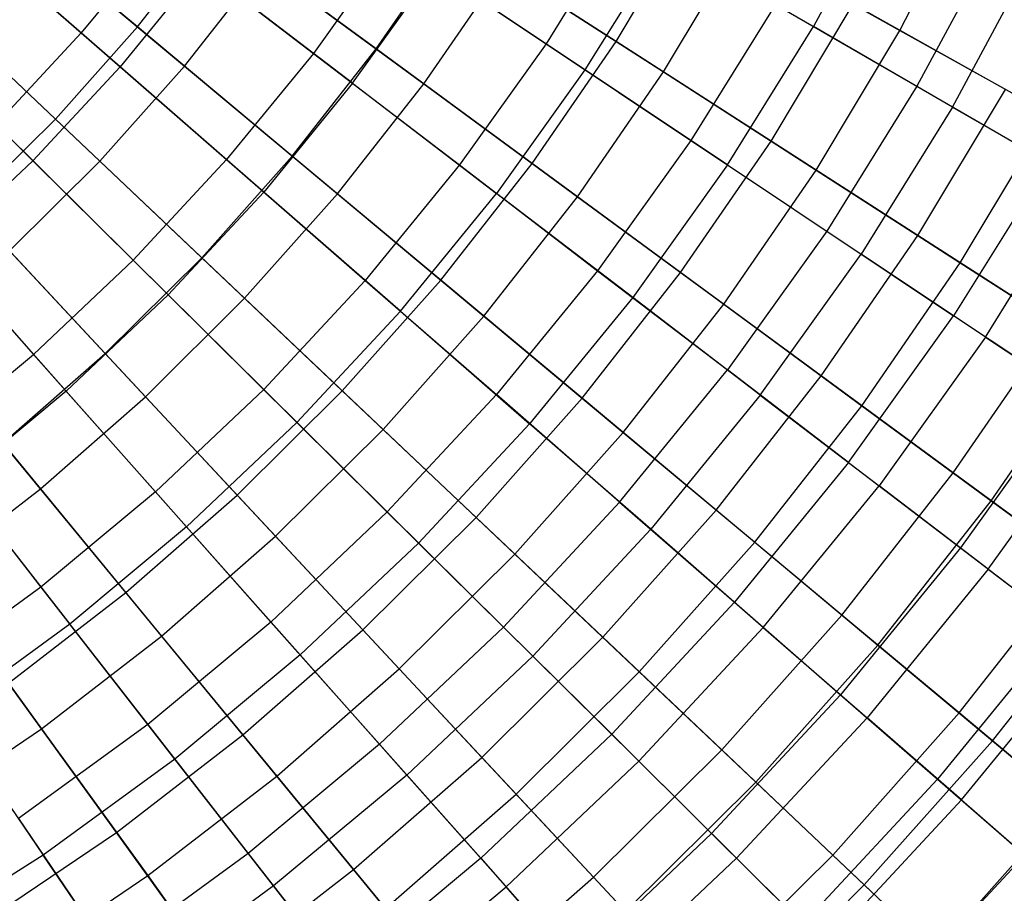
# Model space of a CAD drawing. Extents: x -8.3 to 8.8, y -6 to 6.
# Tile 129 of 177: x 2.4 to 3.9, y -3.3 to -2. Entities that reach past the tile are written whole.
import ezdxf

# ---------------------------------------------------------------- set-up
doc = ezdxf.new("R2010")
doc.units = 0
doc.header["$LTSCALE"] = 2.54
doc.layers.get('0').update_dxf_attribs({"linetype": 'CONTINUOUS'})

# ---------------------------------------------------------------- blocks, each defined once
blk = doc.blocks.new('DROPS_COLOR_A_STL')
at = {"color": 0}
for p, q in [((12.1233, -1.7517, 3.673), (12.0038, -1.9744, 3.673)), ((12.1233, -1.7517, 3.673), (12.0038, -1.9744, 3.673)), ((10.633, -1.7793, 12.8805), (10.8682, -1.9843, 12.6838)), ((10.633, -1.7793, 12.8805), (10.8682, -1.9843, 12.6838)), ((11.711, -1.805, 12.2341), (11.589, -2.0012, 12.2341)), ((11.711, -1.805, 12.2341), (11.589, -2.0012, 12.2341)), ((10.9285, -2.0369, 2.958), (10.6959, -1.8341, 2.7562)), ((10.9285, -2.0369, 2.958), (10.6959, -1.8341, 2.7562)), ((10.9906, -1.8344, 12.6838), (10.8682, -1.9843, 12.6838)), ((10.9906, -1.8344, 12.6838), (10.8682, -1.9843, 12.6838)), ((10.9906, -1.8344, 12.6838), (11.2282, -2.016, 12.4681)), ((10.9906, -1.8344, 12.6838), (11.2282, -2.016, 12.4681)), ((11.352, -1.8429, 12.4681), (11.2282, -2.016, 12.4681)), ((11.352, -1.8429, 12.4681), (11.2282, -2.016, 12.4681)), ((11.352, -1.8429, 12.4681), (11.589, -2.0012, 12.2341)), ((11.352, -1.8429, 12.4681), (11.589, -2.0012, 12.2341)), ((11.7739, -1.8414, 3.4172), (11.6493, -2.0415, 3.4172)), ((11.7739, -1.8414, 3.4172), (11.6493, -2.0415, 3.4172)), ((11.7739, -1.8414, 3.4172), (12.0038, -1.9744, 3.673)), ((11.7739, -1.8414, 3.4172), (12.0038, -1.9744, 3.673)), ((12.2892, -1.834, 11.7151), (12.1641, -2.0671, 11.7151)), ((12.2892, -1.834, 11.7151), (12.1641, -2.0671, 11.7151)), ((12.2194, -2.0992, 3.9448), (12.3465, -1.8624, 3.9448)), ((12.2194, -2.0992, 3.9448), (12.3465, -1.8624, 3.9448)), ((11.0542, -1.883, 2.958), (10.9285, -2.0369, 2.958)), ((11.0542, -1.883, 2.958), (10.9285, -2.0369, 2.958)), ((11.289, -2.0624, 3.1786), (11.0542, -1.883, 2.958)), ((11.289, -2.0624, 3.1786), (11.0542, -1.883, 2.958)), ((11.289, -2.0624, 3.1786), (11.4156, -1.8854, 3.1786)), ((11.289, -2.0624, 3.1786), (11.4156, -1.8854, 3.1786)), ((11.6493, -2.0415, 3.4172), (11.4156, -1.8854, 3.1786)), ((11.6493, -2.0415, 3.4172), (11.4156, -1.8854, 3.1786)), ((11.9446, -1.9401, 11.9828), (11.8134, -2.151, 11.9828)), ((11.9446, -1.9401, 11.9828), (11.8134, -2.151, 11.9828)), ((11.9446, -1.9401, 11.9828), (12.1641, -2.0671, 11.7151)), ((11.9446, -1.9401, 11.9828), (12.1641, -2.0671, 11.7151)), ((10.574, -1.9651, 2.7562), (10.7932, -2.1824, 2.958)), ((10.574, -1.9651, 2.7562), (10.7932, -2.1824, 2.958)), ((10.8682, -1.9843, 12.6838), (10.7364, -2.1261, 12.6838)), ((10.8682, -1.9843, 12.6838), (10.7364, -2.1261, 12.6838)), ((10.8682, -1.9843, 12.6838), (11.0936, -2.1808, 12.4681)), ((10.8682, -1.9843, 12.6838), (11.0936, -2.1808, 12.4681)), ((11.8703, -2.189, 3.673), (12.0038, -1.9744, 3.673)), ((11.8703, -2.189, 3.673), (12.0038, -1.9744, 3.673)), ((12.2194, -2.0992, 3.9448), (12.0038, -1.9744, 3.673)), ((12.2194, -2.0992, 3.9448), (12.0038, -1.9744, 3.673)), ((11.589, -2.0012, 12.2341), (11.4546, -2.1891, 12.2341)), ((11.589, -2.0012, 12.2341), (11.4546, -2.1891, 12.2341)), ((11.589, -2.0012, 12.2341), (11.8134, -2.151, 11.9828)), ((11.589, -2.0012, 12.2341), (11.8134, -2.151, 11.9828)), ((11.2282, -2.016, 12.4681), (11.0936, -2.1808, 12.4681)), ((11.2282, -2.016, 12.4681), (11.0936, -2.1808, 12.4681)), ((11.2282, -2.016, 12.4681), (11.4546, -2.1891, 12.2341)), ((11.2282, -2.016, 12.4681), (11.4546, -2.1891, 12.2341)), ((10.9285, -2.0369, 2.958), (10.7932, -2.1824, 2.958)), ((10.9285, -2.0369, 2.958), (10.7932, -2.1824, 2.958)), ((11.1513, -2.231, 3.1786), (10.9285, -2.0369, 2.958)), ((11.1513, -2.231, 3.1786), (10.9285, -2.0369, 2.958)), ((11.6493, -2.0415, 3.4172), (11.5123, -2.2332, 3.4172)), ((11.6493, -2.0415, 3.4172), (11.5123, -2.2332, 3.4172)), ((11.8703, -2.189, 3.673), (11.6493, -2.0415, 3.4172)), ((11.8703, -2.189, 3.673), (11.6493, -2.0415, 3.4172)), ((11.289, -2.0624, 3.1786), (11.1513, -2.231, 3.1786)), ((11.289, -2.0624, 3.1786), (11.1513, -2.231, 3.1786)), ((11.289, -2.0624, 3.1786), (11.5123, -2.2332, 3.4172)), ((11.289, -2.0624, 3.1786), (11.5123, -2.2332, 3.4172)), ((12.1641, -2.0671, 11.7151), (12.0243, -2.2918, 11.7151)), ((12.1641, -2.0671, 11.7151), (12.0243, -2.2918, 11.7151)), ((12.1641, -2.0671, 11.7151), (12.3687, -2.1855, 11.4321)), ((12.1641, -2.0671, 11.7151), (12.3687, -2.1855, 11.4321)), ((12.2194, -2.0992, 3.9448), (12.0775, -2.3273, 3.9448)), ((12.2194, -2.0992, 3.9448), (12.0775, -2.3273, 3.9448)), ((12.2194, -2.0992, 3.9448), (12.42, -2.2152, 4.2317)), ((12.2194, -2.0992, 3.9448), (12.42, -2.2152, 4.2317)), ((10.7364, -2.1261, 12.6838), (10.9488, -2.3366, 12.4681)), ((10.7364, -2.1261, 12.6838), (10.9488, -2.3366, 12.4681)), ((11.8134, -2.151, 11.9828), (11.6689, -2.353, 11.9828)), ((11.8134, -2.151, 11.9828), (11.6689, -2.353, 11.9828)), ((11.8134, -2.151, 11.9828), (12.0243, -2.2918, 11.7151)), ((11.8134, -2.151, 11.9828), (12.0243, -2.2918, 11.7151)), ((10.7932, -2.1824, 2.958), (10.6489, -2.319, 2.958)), ((10.7932, -2.1824, 2.958), (10.6489, -2.319, 2.958)), ((11.0031, -2.3904, 3.1786), (10.7932, -2.1824, 2.958)), ((11.0031, -2.3904, 3.1786), (10.7932, -2.1824, 2.958)), ((11.0936, -2.1808, 12.4681), (10.9488, -2.3366, 12.4681)), ((11.0936, -2.1808, 12.4681), (10.9488, -2.3366, 12.4681)), ((11.0936, -2.1808, 12.4681), (11.3085, -2.368, 12.2341)), ((11.0936, -2.1808, 12.4681), (11.3085, -2.368, 12.2341)), ((11.4546, -2.1891, 12.2341), (11.3085, -2.368, 12.2341)), ((11.4546, -2.1891, 12.2341), (11.3085, -2.368, 12.2341)), ((11.4546, -2.1891, 12.2341), (11.6689, -2.353, 11.9828)), ((11.4546, -2.1891, 12.2341), (11.6689, -2.353, 11.9828)), ((11.8703, -2.189, 3.673), (11.7233, -2.3945, 3.673)), ((11.8703, -2.189, 3.673), (11.7233, -2.3945, 3.673)), ((11.8703, -2.189, 3.673), (12.0775, -2.3273, 3.9448)), ((11.8703, -2.189, 3.673), (12.0775, -2.3273, 3.9448)), ((12.3687, -2.1855, 11.4321), (12.2209, -2.423, 11.4321)), ((12.3687, -2.1855, 11.4321), (12.2209, -2.423, 11.4321)), ((12.2702, -2.4559, 4.2317), (12.42, -2.2152, 4.2317)), ((12.2702, -2.4559, 4.2317), (12.42, -2.2152, 4.2317)), ((11.1513, -2.231, 3.1786), (11.0031, -2.3904, 3.1786)), ((11.1513, -2.231, 3.1786), (11.0031, -2.3904, 3.1786)), ((11.3632, -2.4157, 3.4172), (11.1513, -2.231, 3.1786)), ((11.3632, -2.4157, 3.4172), (11.1513, -2.231, 3.1786)), ((11.3632, -2.4157, 3.4172), (11.5123, -2.2332, 3.4172)), ((11.3632, -2.4157, 3.4172), (11.5123, -2.2332, 3.4172)), ((11.7233, -2.3945, 3.673), (11.5123, -2.2332, 3.4172)), ((11.7233, -2.3945, 3.673), (11.5123, -2.2332, 3.4172)), ((10.5958, -2.2591, 12.6838), (10.7942, -2.4828, 12.4681)), ((10.5958, -2.2591, 12.6838), (10.7942, -2.4828, 12.4681)), ((12.0243, -2.2918, 11.7151), (11.8704, -2.507, 11.7151)), ((12.0243, -2.2918, 11.7151), (11.8704, -2.507, 11.7151)), ((12.0243, -2.2918, 11.7151), (12.2209, -2.423, 11.4321)), ((12.0243, -2.2918, 11.7151), (12.2209, -2.423, 11.4321)), ((10.6489, -2.319, 2.958), (10.845, -2.54, 3.1786)), ((10.6489, -2.319, 2.958), (10.845, -2.54, 3.1786)), ((11.9212, -2.5459, 3.9448), (12.0775, -2.3273, 3.9448)), ((11.9212, -2.5459, 3.9448), (12.0775, -2.3273, 3.9448)), ((12.2702, -2.4559, 4.2317), (12.0775, -2.3273, 3.9448)), ((12.2702, -2.4559, 4.2317), (12.0775, -2.3273, 3.9448)), ((10.9488, -2.3366, 12.4681), (10.7942, -2.4828, 12.4681)), ((10.9488, -2.3366, 12.4681), (10.7942, -2.4828, 12.4681)), ((10.9488, -2.3366, 12.4681), (11.1512, -2.5372, 12.2341)), ((10.9488, -2.3366, 12.4681), (11.1512, -2.5372, 12.2341)), ((11.6689, -2.353, 11.9828), (11.5119, -2.5453, 11.9828)), ((11.6689, -2.353, 11.9828), (11.5119, -2.5453, 11.9828)), ((11.6689, -2.353, 11.9828), (11.8704, -2.507, 11.7151)), ((11.6689, -2.353, 11.9828), (11.8704, -2.507, 11.7151)), ((11.3085, -2.368, 12.2341), (11.1512, -2.5372, 12.2341)), ((11.3085, -2.368, 12.2341), (11.1512, -2.5372, 12.2341)), ((11.3085, -2.368, 12.2341), (11.5119, -2.5453, 11.9828)), ((11.3085, -2.368, 12.2341), (11.5119, -2.5453, 11.9828)), ((11.0031, -2.3904, 3.1786), (10.845, -2.54, 3.1786)), ((11.0031, -2.3904, 3.1786), (10.845, -2.54, 3.1786)), ((11.2027, -2.5883, 3.4172), (11.0031, -2.3904, 3.1786)), ((11.2027, -2.5883, 3.4172), (11.0031, -2.3904, 3.1786)), ((11.7233, -2.3945, 3.673), (11.5634, -2.5903, 3.673)), ((11.7233, -2.3945, 3.673), (11.5634, -2.5903, 3.673)), ((11.9212, -2.5459, 3.9448), (11.7233, -2.3945, 3.673)), ((11.9212, -2.5459, 3.9448), (11.7233, -2.3945, 3.673)), ((11.3632, -2.4157, 3.4172), (11.2027, -2.5883, 3.4172)), ((11.3632, -2.4157, 3.4172), (11.2027, -2.5883, 3.4172)), ((11.3632, -2.4157, 3.4172), (11.5634, -2.5903, 3.673)), ((11.3632, -2.4157, 3.4172), (11.5634, -2.5903, 3.673)), ((12.0582, -2.6506, 11.4321), (12.2209, -2.423, 11.4321)), ((12.0582, -2.6506, 11.4321), (12.2209, -2.423, 11.4321)), ((12.4024, -2.5442, 11.1348), (12.2209, -2.423, 11.4321)), ((12.4024, -2.5442, 11.1348), (12.2209, -2.423, 11.4321)), ((12.2702, -2.4559, 4.2317), (12.1053, -2.6866, 4.2317)), ((12.2702, -2.4559, 4.2317), (12.1053, -2.6866, 4.2317)), ((12.2702, -2.4559, 4.2317), (12.4476, -2.5744, 4.5325)), ((12.2702, -2.4559, 4.2317), (12.4476, -2.5744, 4.5325)), ((10.6306, -2.6189, 12.4681), (10.7942, -2.4828, 12.4681)), ((10.6306, -2.6189, 12.4681), (10.7942, -2.4828, 12.4681)), ((10.9833, -2.696, 12.2341), (10.7942, -2.4828, 12.4681)), ((10.9833, -2.696, 12.2341), (10.7942, -2.4828, 12.4681)), ((11.703, -2.7119, 11.7151), (11.8704, -2.507, 11.7151)), ((11.703, -2.7119, 11.7151), (11.8704, -2.507, 11.7151)), ((12.0582, -2.6506, 11.4321), (11.8704, -2.507, 11.7151)), ((12.0582, -2.6506, 11.4321), (11.8704, -2.507, 11.7151)), ((10.845, -2.54, 3.1786), (10.6776, -2.6792, 3.1786)), ((10.845, -2.54, 3.1786), (10.6776, -2.6792, 3.1786)), ((11.0315, -2.7503, 3.4172), (10.845, -2.54, 3.1786)), ((11.0315, -2.7503, 3.4172), (10.845, -2.54, 3.1786)), ((10.9833, -2.696, 12.2341), (11.1512, -2.5372, 12.2341)), ((10.9833, -2.696, 12.2341), (11.1512, -2.5372, 12.2341)), ((11.3428, -2.7272, 11.9828), (11.1512, -2.5372, 12.2341)), ((11.3428, -2.7272, 11.9828), (11.1512, -2.5372, 12.2341)), ((11.3428, -2.7272, 11.9828), (11.5119, -2.5453, 11.9828)), ((11.3428, -2.7272, 11.9828), (11.5119, -2.5453, 11.9828)), ((11.703, -2.7119, 11.7151), (11.5119, -2.5453, 11.9828)), ((11.703, -2.7119, 11.7151), (11.5119, -2.5453, 11.9828)), ((11.9212, -2.5459, 3.9448), (11.7513, -2.754, 3.9448)), ((11.9212, -2.5459, 3.9448), (11.7513, -2.754, 3.9448)), ((11.9212, -2.5459, 3.9448), (12.1053, -2.6866, 4.2317)), ((11.9212, -2.5459, 3.9448), (12.1053, -2.6866, 4.2317)), ((12.4024, -2.5442, 11.1348), (12.2315, -2.7831, 11.1348)), ((12.4024, -2.5442, 11.1348), (12.2315, -2.7831, 11.1348)), ((12.2747, -2.8161, 4.5325), (12.4476, -2.5744, 4.5325)), ((12.2747, -2.8161, 4.5325), (12.4476, -2.5744, 4.5325)), ((11.2027, -2.5883, 3.4172), (11.0315, -2.7503, 3.4172)), ((11.2027, -2.5883, 3.4172), (11.0315, -2.7503, 3.4172)), ((11.3914, -2.7754, 3.673), (11.2027, -2.5883, 3.4172)), ((11.3914, -2.7754, 3.673), (11.2027, -2.5883, 3.4172)), ((11.3914, -2.7754, 3.673), (11.5634, -2.5903, 3.673)), ((11.3914, -2.7754, 3.673), (11.5634, -2.5903, 3.673)), ((11.7513, -2.754, 3.9448), (11.5634, -2.5903, 3.673)), ((11.7513, -2.754, 3.9448), (11.5634, -2.5903, 3.673)), ((10.6306, -2.6189, 12.4681), (10.8057, -2.8437, 12.2341)), ((10.6306, -2.6189, 12.4681), (10.8057, -2.8437, 12.2341)), ((12.0582, -2.6506, 11.4321), (11.8812, -2.8672, 11.4321)), ((12.0582, -2.6506, 11.4321), (11.8812, -2.8672, 11.4321)), ((12.0582, -2.6506, 11.4321), (12.2315, -2.7831, 11.1348)), ((12.0582, -2.6506, 11.4321), (12.2315, -2.7831, 11.1348)), ((10.6776, -2.6792, 3.1786), (10.8503, -2.901, 3.4172)), ((10.6776, -2.6792, 3.1786), (10.8503, -2.901, 3.4172)), ((11.9259, -2.9062, 4.2317), (12.1053, -2.6866, 4.2317)), ((11.9259, -2.9062, 4.2317), (12.1053, -2.6866, 4.2317)), ((12.2747, -2.8161, 4.5325), (12.1053, -2.6866, 4.2317)), ((12.2747, -2.8161, 4.5325), (12.1053, -2.6866, 4.2317)), ((10.9833, -2.696, 12.2341), (10.8057, -2.8437, 12.2341)), ((10.9833, -2.696, 12.2341), (10.8057, -2.8437, 12.2341)), ((10.9833, -2.696, 12.2341), (11.1624, -2.8979, 11.9828)), ((10.9833, -2.696, 12.2341), (11.1624, -2.8979, 11.9828)), ((11.703, -2.7119, 11.7151), (11.5229, -2.9057, 11.7151)), ((11.703, -2.7119, 11.7151), (11.5229, -2.9057, 11.7151)), ((11.703, -2.7119, 11.7151), (11.8812, -2.8672, 11.4321)), ((11.703, -2.7119, 11.7151), (11.8812, -2.8672, 11.4321)), ((11.3428, -2.7272, 11.9828), (11.1624, -2.8979, 11.9828)), ((11.3428, -2.7272, 11.9828), (11.1624, -2.8979, 11.9828)), ((11.3428, -2.7272, 11.9828), (11.5229, -2.9057, 11.7151)), ((11.3428, -2.7272, 11.9828), (11.5229, -2.9057, 11.7151)), ((11.0315, -2.7503, 3.4172), (10.8503, -2.901, 3.4172)), ((11.0315, -2.7503, 3.4172), (10.8503, -2.901, 3.4172)), ((11.2078, -2.949, 3.673), (11.0315, -2.7503, 3.4172)), ((11.2078, -2.949, 3.673), (11.0315, -2.7503, 3.4172)), ((11.7513, -2.754, 3.9448), (11.5683, -2.9507, 3.9448)), ((11.7513, -2.754, 3.9448), (11.5683, -2.9507, 3.9448)), ((11.9259, -2.9062, 4.2317), (11.7513, -2.754, 3.9448)), ((11.9259, -2.9062, 4.2317), (11.7513, -2.754, 3.9448)), ((11.3914, -2.7754, 3.673), (11.2078, -2.949, 3.673)), ((11.3914, -2.7754, 3.673), (11.2078, -2.949, 3.673)), ((11.3914, -2.7754, 3.673), (11.5683, -2.9507, 3.9448)), ((11.3914, -2.7754, 3.673), (11.5683, -2.9507, 3.9448)), ((12.2315, -2.7831, 11.1348), (12.0457, -3.0106, 11.1348)), ((12.2315, -2.7831, 11.1348), (12.0457, -3.0106, 11.1348)), ((12.2315, -2.7831, 11.1348), (12.3898, -2.9041, 10.8245)), ((12.2315, -2.7831, 11.1348), (12.3898, -2.9041, 10.8245)), ((12.2747, -2.8161, 4.5325), (12.0867, -3.0463, 4.5325)), ((12.2747, -2.8161, 4.5325), (12.0867, -3.0463, 4.5325)), ((12.2747, -2.8161, 4.5325), (12.4289, -2.934, 4.846)), ((12.2747, -2.8161, 4.5325), (12.4289, -2.934, 4.846)), ((10.8057, -2.8437, 12.2341), (10.6189, -2.9797, 12.2341)), ((10.8057, -2.8437, 12.2341), (10.6189, -2.9797, 12.2341)), ((10.8057, -2.8437, 12.2341), (10.9715, -3.0566, 11.9828)), ((10.8057, -2.8437, 12.2341), (10.9715, -3.0566, 11.9828)), ((11.8812, -2.8672, 11.4321), (11.6908, -3.0721, 11.4321)), ((11.8812, -2.8672, 11.4321), (11.6908, -3.0721, 11.4321)), ((11.8812, -2.8672, 11.4321), (12.0457, -3.0106, 11.1348)), ((11.8812, -2.8672, 11.4321), (12.0457, -3.0106, 11.1348)), ((10.8503, -2.901, 3.4172), (10.6598, -3.0398, 3.4172)), ((10.8503, -2.901, 3.4172), (10.6598, -3.0398, 3.4172)), ((11.0135, -3.1106, 3.673), (10.8503, -2.901, 3.4172)), ((11.0135, -3.1106, 3.673), (10.8503, -2.901, 3.4172)), ((11.1624, -2.8979, 11.9828), (10.9715, -3.0566, 11.9828)), ((11.1624, -2.8979, 11.9828), (10.9715, -3.0566, 11.9828)), ((11.1624, -2.8979, 11.9828), (11.3307, -3.0876, 11.7151)), ((11.1624, -2.8979, 11.9828), (11.3307, -3.0876, 11.7151)), ((11.5229, -2.9057, 11.7151), (11.3307, -3.0876, 11.7151)), ((11.5229, -2.9057, 11.7151), (11.3307, -3.0876, 11.7151)), ((11.5229, -2.9057, 11.7151), (11.6908, -3.0721, 11.4321)), ((11.5229, -2.9057, 11.7151), (11.6908, -3.0721, 11.4321)), ((11.9259, -2.9062, 4.2317), (11.7329, -3.1139, 4.2317)), ((11.9259, -2.9062, 4.2317), (11.7329, -3.1139, 4.2317)), ((11.9259, -2.9062, 4.2317), (12.0867, -3.0463, 4.5325)), ((11.9259, -2.9062, 4.2317), (12.0867, -3.0463, 4.5325)), ((12.3898, -2.9041, 10.8245), (12.1959, -3.1415, 10.8245)), ((12.3898, -2.9041, 10.8245), (12.1959, -3.1415, 10.8245)), ((12.233, -3.1739, 4.846), (12.4289, -2.934, 4.846)), ((12.233, -3.1739, 4.846), (12.4289, -2.934, 4.846)), ((11.2078, -2.949, 3.673), (11.0135, -3.1106, 3.673)), ((11.2078, -2.949, 3.673), (11.0135, -3.1106, 3.673)), ((11.3731, -3.1354, 3.9448), (11.2078, -2.949, 3.673)), ((11.3731, -3.1354, 3.9448), (11.2078, -2.949, 3.673)), ((11.3731, -3.1354, 3.9448), (11.5683, -2.9507, 3.9448)), ((11.3731, -3.1354, 3.9448), (11.5683, -2.9507, 3.9448)), ((11.7329, -3.1139, 4.2317), (11.5683, -2.9507, 3.9448)), ((11.7329, -3.1139, 4.2317), (11.5683, -2.9507, 3.9448)), ((12.0457, -3.0106, 11.1348), (11.8457, -3.2258, 11.1348)), ((12.0457, -3.0106, 11.1348), (11.8457, -3.2258, 11.1348)), ((12.0457, -3.0106, 11.1348), (12.1959, -3.1415, 10.8245)), ((12.0457, -3.0106, 11.1348), (12.1959, -3.1415, 10.8245)), ((10.6598, -3.0398, 3.4172), (10.8092, -3.2594, 3.673)), ((10.6598, -3.0398, 3.4172), (10.8092, -3.2594, 3.673)), ((11.8843, -3.264, 4.5325), (12.0867, -3.0463, 4.5325)), ((11.8843, -3.264, 4.5325), (12.0867, -3.0463, 4.5325)), ((12.233, -3.1739, 4.846), (12.0867, -3.0463, 4.5325)), ((12.233, -3.1739, 4.846), (12.0867, -3.0463, 4.5325)), ((10.9715, -3.0566, 11.9828), (10.7707, -3.2028, 11.9828)), ((10.9715, -3.0566, 11.9828), (10.7707, -3.2028, 11.9828)), ((10.9715, -3.0566, 11.9828), (11.1272, -3.2567, 11.7151)), ((10.9715, -3.0566, 11.9828), (11.1272, -3.2567, 11.7151)), ((11.6908, -3.0721, 11.4321), (11.4876, -3.2644, 11.4321)), ((11.6908, -3.0721, 11.4321), (11.4876, -3.2644, 11.4321)), ((11.6908, -3.0721, 11.4321), (11.8457, -3.2258, 11.1348)), ((11.6908, -3.0721, 11.4321), (11.8457, -3.2258, 11.1348)), ((11.3307, -3.0876, 11.7151), (11.1272, -3.2567, 11.7151)), ((11.3307, -3.0876, 11.7151), (11.1272, -3.2567, 11.7151)), ((11.3307, -3.0876, 11.7151), (11.4876, -3.2644, 11.4321)), ((11.3307, -3.0876, 11.7151), (11.4876, -3.2644, 11.4321)), ((11.0135, -3.1106, 3.673), (10.8092, -3.2594, 3.673)), ((11.0135, -3.1106, 3.673), (10.8092, -3.2594, 3.673)), ((11.1665, -3.3072, 3.9448), (11.0135, -3.1106, 3.673)), ((11.1665, -3.3072, 3.9448), (11.0135, -3.1106, 3.673)), ((11.7329, -3.1139, 4.2317), (11.5269, -3.3087, 4.2317)), ((11.7329, -3.1139, 4.2317), (11.5269, -3.3087, 4.2317)), ((11.8843, -3.264, 4.5325), (11.7329, -3.1139, 4.2317)), ((11.8843, -3.264, 4.5325), (11.7329, -3.1139, 4.2317)), ((11.3731, -3.1354, 3.9448), (11.1665, -3.3072, 3.9448)), ((11.3731, -3.1354, 3.9448), (11.1665, -3.3072, 3.9448)), ((11.3731, -3.1354, 3.9448), (11.5269, -3.3087, 4.2317)), ((11.3731, -3.1354, 3.9448), (11.5269, -3.3087, 4.2317)), ((12.1959, -3.1415, 10.8245), (11.9872, -3.366, 10.8245)), ((12.1959, -3.1415, 10.8245), (11.9872, -3.366, 10.8245)), ((12.1959, -3.1415, 10.8245), (12.3312, -3.2595, 10.5024)), ((12.1959, -3.1415, 10.8245), (12.3312, -3.2595, 10.5024)), ((12.233, -3.1739, 4.846), (12.0222, -3.4007, 4.846)), ((12.233, -3.1739, 4.846), (12.0222, -3.4007, 4.846)), ((12.233, -3.1739, 4.846), (12.3643, -3.2883, 5.171)), ((12.233, -3.1739, 4.846), (12.3643, -3.2883, 5.171)), ((10.7707, -3.2028, 11.9828), (10.9134, -3.4125, 11.7151)), ((10.7707, -3.2028, 11.9828), (10.9134, -3.4125, 11.7151)), ((11.8457, -3.2258, 11.1348), (11.6324, -3.4276, 11.1348)), ((11.8457, -3.2258, 11.1348), (11.6324, -3.4276, 11.1348)), ((11.8457, -3.2258, 11.1348), (11.9872, -3.366, 10.8245)), ((11.8457, -3.2258, 11.1348), (11.9872, -3.366, 10.8245)), ((10.8092, -3.2594, 3.673), (10.5958, -3.3948, 3.673)), ((10.8092, -3.2594, 3.673), (10.5958, -3.3948, 3.673)), ((10.9494, -3.4654, 3.9448), (10.8092, -3.2594, 3.673)), ((10.9494, -3.4654, 3.9448), (10.8092, -3.2594, 3.673)), ((11.1272, -3.2567, 11.7151), (10.9134, -3.4125, 11.7151)), ((11.1272, -3.2567, 11.7151), (10.9134, -3.4125, 11.7151)), ((11.1272, -3.2567, 11.7151), (11.2725, -3.4432, 11.4321)), ((11.1272, -3.2567, 11.7151), (11.2725, -3.4432, 11.4321)), ((11.4876, -3.2644, 11.4321), (11.2725, -3.4432, 11.4321)), ((11.4876, -3.2644, 11.4321), (11.2725, -3.4432, 11.4321)), ((11.4876, -3.2644, 11.4321), (11.6324, -3.4276, 11.1348)), ((11.4876, -3.2644, 11.4321), (11.6324, -3.4276, 11.1348)), ((11.8843, -3.264, 4.5325), (11.6685, -3.4683, 4.5325)), ((11.8843, -3.264, 4.5325), (11.6685, -3.4683, 4.5325)), ((11.8843, -3.264, 4.5325), (12.0222, -3.4007, 4.846)), ((11.8843, -3.264, 4.5325), (12.0222, -3.4007, 4.846)), ((12.3312, -3.2595, 10.5024), (12.1147, -3.4924, 10.5024)), ((12.3312, -3.2595, 10.5024), (12.1147, -3.4924, 10.5024)), ((11.1665, -3.3072, 3.9448), (10.9494, -3.4654, 3.9448)), ((11.1665, -3.3072, 3.9448), (10.9494, -3.4654, 3.9448)), ((11.3089, -3.49, 4.2317), (11.1665, -3.3072, 3.9448)), ((11.3089, -3.49, 4.2317), (11.1665, -3.3072, 3.9448)), ((11.3089, -3.49, 4.2317), (11.5269, -3.3087, 4.2317)), ((11.3089, -3.49, 4.2317), (11.5269, -3.3087, 4.2317)), ((11.6685, -3.4683, 4.5325), (11.5269, -3.3087, 4.2317)), ((11.6685, -3.4683, 4.5325), (11.5269, -3.3087, 4.2317))]:
    blk.add_line(p, q, dxfattribs=at)
blk = doc.blocks.new('GROUP_1')
at = {"color": 0}
for p, q in [((10.8702, 4.0238, 11.1491), (10.6209, 4.2321, 11.3299)), ((10.8702, 4.0238, 11.1491), (10.6209, 4.2321, 11.3299)), ((12.0524, 4.0182, 1.5837), (12.1686, 4.2425, 1.5837)), ((12.0524, 4.0182, 1.5837), (12.1686, 4.2425, 1.5837)), ((11.6124, 4.0009, 10.7288), (11.7306, 4.1979, 10.7288)), ((11.6124, 4.0009, 10.7288), (11.7306, 4.1979, 10.7288)), ((10.6966, 4.1688, 0.7222), (10.9432, 3.9628, 0.9091)), ((10.6966, 4.1688, 0.7222), (10.9432, 3.9628, 0.9091)), ((10.8702, 4.0238, 11.1491), (10.9884, 4.1746, 11.1491)), ((10.8702, 4.0238, 11.1491), (10.9884, 4.1746, 11.1491)), ((11.2405, 3.9893, 10.9485), (10.9884, 4.1746, 11.1491)), ((11.2405, 3.9893, 10.9485), (10.9884, 4.1746, 11.1491)), ((11.2405, 3.9893, 10.9485), (11.3602, 4.1632, 10.9485)), ((11.2405, 3.9893, 10.9485), (11.3602, 4.1632, 10.9485)), ((11.6124, 4.0009, 10.7288), (11.3602, 4.1632, 10.9485)), ((11.6124, 4.0009, 10.7288), (11.3602, 4.1632, 10.9485)), ((11.6858, 3.9537, 1.3406), (11.8068, 4.1554, 1.3406)), ((11.6858, 3.9537, 1.3406), (11.8068, 4.1554, 1.3406)), ((11.8068, 4.1554, 1.3406), (12.0524, 4.0182, 1.5837)), ((11.8068, 4.1554, 1.3406), (12.0524, 4.0182, 1.5837)), ((10.9432, 3.9628, 0.9091), (11.0651, 4.1182, 0.9091)), ((10.9432, 3.9628, 0.9091), (11.0651, 4.1182, 0.9091)), ((11.0651, 4.1182, 0.9091), (11.3142, 3.9352, 1.1155)), ((11.0651, 4.1182, 0.9091), (11.3142, 3.9352, 1.1155)), ((11.3142, 3.9352, 1.1155), (11.4371, 4.1137, 1.1155)), ((11.3142, 3.9352, 1.1155), (11.4371, 4.1137, 1.1155)), ((11.4371, 4.1137, 1.1155), (11.6858, 3.9537, 1.3406)), ((11.4371, 4.1137, 1.1155), (11.6858, 3.9537, 1.3406)), ((10.7428, 3.8807, 11.1491), (10.507, 4.104, 11.3299)), ((10.7428, 3.8807, 11.1491), (10.507, 4.104, 11.3299)), ((11.8528, 3.8464, 10.4911), (11.9801, 4.0586, 10.4911)), ((11.8528, 3.8464, 10.4911), (11.9801, 4.0586, 10.4911)), ((12.2162, 3.9267, 10.2361), (11.9801, 4.0586, 10.4911)), ((12.2162, 3.9267, 10.2361), (11.9801, 4.0586, 10.4911)), ((10.5786, 4.0362, 0.7222), (10.812, 3.8152, 0.9091)), ((10.5786, 4.0362, 0.7222), (10.812, 3.8152, 0.9091)), ((10.7428, 3.8807, 11.1491), (10.8702, 4.0238, 11.1491)), ((10.7428, 3.8807, 11.1491), (10.8702, 4.0238, 11.1491)), ((11.1103, 3.8232, 10.9485), (10.8702, 4.0238, 11.1491)), ((11.1103, 3.8232, 10.9485), (10.8702, 4.0238, 11.1491)), ((11.9224, 3.8016, 1.5837), (12.0524, 4.0182, 1.5837)), ((11.9224, 3.8016, 1.5837), (12.0524, 4.0182, 1.5837)), ((12.0524, 4.0182, 1.5837), (12.2844, 3.8887, 1.8437)), ((12.0524, 4.0182, 1.5837), (12.2844, 3.8887, 1.8437)), ((11.4822, 3.8117, 10.7288), (11.6124, 4.0009, 10.7288)), ((11.4822, 3.8117, 10.7288), (11.6124, 4.0009, 10.7288)), ((11.8528, 3.8464, 10.4911), (11.6124, 4.0009, 10.7288)), ((11.8528, 3.8464, 10.4911), (11.6124, 4.0009, 10.7288)), ((11.1103, 3.8232, 10.9485), (11.2405, 3.9893, 10.9485)), ((11.1103, 3.8232, 10.9485), (11.2405, 3.9893, 10.9485)), ((11.4822, 3.8117, 10.7288), (11.2405, 3.9893, 10.9485)), ((11.4822, 3.8117, 10.7288), (11.2405, 3.9893, 10.9485)), ((10.812, 3.8152, 0.9091), (10.9432, 3.9628, 0.9091)), ((10.812, 3.8152, 0.9091), (10.9432, 3.9628, 0.9091)), ((10.9432, 3.9628, 0.9091), (11.1805, 3.7646, 1.1155)), ((10.9432, 3.9628, 0.9091), (11.1805, 3.7646, 1.1155)), ((11.5526, 3.76, 1.3406), (11.6858, 3.9537, 1.3406)), ((11.5526, 3.76, 1.3406), (11.6858, 3.9537, 1.3406)), ((11.6858, 3.9537, 1.3406), (11.9224, 3.8016, 1.5837)), ((11.6858, 3.9537, 1.3406), (11.9224, 3.8016, 1.5837)), ((11.1805, 3.7646, 1.1155), (11.3142, 3.9352, 1.1155)), ((11.1805, 3.7646, 1.1155), (11.3142, 3.9352, 1.1155)), ((11.3142, 3.9352, 1.1155), (11.5526, 3.76, 1.3406)), ((11.3142, 3.9352, 1.1155), (11.5526, 3.76, 1.3406)), ((12.0802, 3.7001, 10.2361), (12.2162, 3.9267, 10.2361)), ((12.0802, 3.7001, 10.2361), (12.2162, 3.9267, 10.2361)), ((10.6068, 3.7458, 11.1491), (10.7428, 3.8807, 11.1491)), ((10.6068, 3.7458, 11.1491), (10.7428, 3.8807, 11.1491)), ((10.9701, 3.6655, 10.9485), (10.7428, 3.8807, 11.1491)), ((10.9701, 3.6655, 10.9485), (10.7428, 3.8807, 11.1491)), ((12.1459, 3.6579, 1.8437), (12.2844, 3.8887, 1.8437)), ((12.1459, 3.6579, 1.8437), (12.2844, 3.8887, 1.8437)), ((11.7125, 3.6425, 10.4911), (11.8528, 3.8464, 10.4911)), ((11.7125, 3.6425, 10.4911), (11.8528, 3.8464, 10.4911)), ((12.0802, 3.7001, 10.2361), (11.8528, 3.8464, 10.4911)), ((12.0802, 3.7001, 10.2361), (11.8528, 3.8464, 10.4911)), ((10.9701, 3.6655, 10.9485), (11.1103, 3.8232, 10.9485)), ((10.9701, 3.6655, 10.9485), (11.1103, 3.8232, 10.9485)), ((11.3405, 3.6309, 10.7288), (11.1103, 3.8232, 10.9485)), ((11.3405, 3.6309, 10.7288), (11.1103, 3.8232, 10.9485)), ((10.6718, 3.6761, 0.9091), (10.812, 3.8152, 0.9091)), ((10.6718, 3.6761, 0.9091), (10.812, 3.8152, 0.9091)), ((10.812, 3.8152, 0.9091), (11.0364, 3.6027, 1.1155)), ((10.812, 3.8152, 0.9091), (11.0364, 3.6027, 1.1155)), ((11.3405, 3.6309, 10.7288), (11.4822, 3.8117, 10.7288)), ((11.3405, 3.6309, 10.7288), (11.4822, 3.8117, 10.7288)), ((11.7125, 3.6425, 10.4911), (11.4822, 3.8117, 10.7288)), ((11.7125, 3.6425, 10.4911), (11.4822, 3.8117, 10.7288)), ((11.7792, 3.5935, 1.5837), (11.9224, 3.8016, 1.5837)), ((11.7792, 3.5935, 1.5837), (11.9224, 3.8016, 1.5837)), ((11.9224, 3.8016, 1.5837), (12.1459, 3.6579, 1.8437)), ((11.9224, 3.8016, 1.5837), (12.1459, 3.6579, 1.8437)), ((11.0364, 3.6027, 1.1155), (11.1805, 3.7646, 1.1155)), ((11.0364, 3.6027, 1.1155), (11.1805, 3.7646, 1.1155)), ((11.1805, 3.7646, 1.1155), (11.4075, 3.575, 1.3406)), ((11.1805, 3.7646, 1.1155), (11.4075, 3.575, 1.3406)), ((11.4075, 3.575, 1.3406), (11.5526, 3.76, 1.3406)), ((11.4075, 3.575, 1.3406), (11.5526, 3.76, 1.3406)), ((11.5526, 3.76, 1.3406), (11.7792, 3.5935, 1.5837)), ((11.5526, 3.76, 1.3406), (11.7792, 3.5935, 1.5837)), ((10.8203, 3.5169, 10.9485), (10.6068, 3.7458, 11.1491)), ((10.8203, 3.5169, 10.9485), (10.6068, 3.7458, 11.1491)), ((11.9304, 3.4823, 10.2361), (12.0802, 3.7001, 10.2361)), ((11.9304, 3.4823, 10.2361), (12.0802, 3.7001, 10.2361)), ((12.294, 3.5626, 9.9648), (12.0802, 3.7001, 10.2361)), ((12.294, 3.5626, 9.9648), (12.0802, 3.7001, 10.2361)), ((10.6718, 3.6761, 0.9091), (10.8826, 3.45, 1.1155)), ((10.6718, 3.6761, 0.9091), (10.8826, 3.45, 1.1155)), ((10.8203, 3.5169, 10.9485), (10.9701, 3.6655, 10.9485)), ((10.8203, 3.5169, 10.9485), (10.9701, 3.6655, 10.9485)), ((11.1878, 3.4593, 10.7288), (10.9701, 3.6655, 10.9485)), ((11.1878, 3.4593, 10.7288), (10.9701, 3.6655, 10.9485)), ((11.9933, 3.4361, 1.8437), (12.1459, 3.6579, 1.8437)), ((11.9933, 3.4361, 1.8437), (12.1459, 3.6579, 1.8437)), ((12.1459, 3.6579, 1.8437), (12.3554, 3.5231, 2.1196)), ((12.1459, 3.6579, 1.8437), (12.3554, 3.5231, 2.1196)), ((11.5598, 3.4477, 10.4911), (11.7125, 3.6425, 10.4911)), ((11.5598, 3.4477, 10.4911), (11.7125, 3.6425, 10.4911)), ((11.9304, 3.4823, 10.2361), (11.7125, 3.6425, 10.4911)), ((11.9304, 3.4823, 10.2361), (11.7125, 3.6425, 10.4911)), ((11.1878, 3.4593, 10.7288), (11.3405, 3.6309, 10.7288)), ((11.1878, 3.4593, 10.7288), (11.3405, 3.6309, 10.7288)), ((11.5598, 3.4477, 10.4911), (11.3405, 3.6309, 10.7288)), ((11.5598, 3.4477, 10.4911), (11.3405, 3.6309, 10.7288)), ((10.8826, 3.45, 1.1155), (11.0364, 3.6027, 1.1155)), ((10.8826, 3.45, 1.1155), (11.0364, 3.6027, 1.1155)), ((11.0364, 3.6027, 1.1155), (11.2512, 3.3993, 1.3406)), ((11.0364, 3.6027, 1.1155), (11.2512, 3.3993, 1.3406)), ((11.6234, 3.3946, 1.5837), (11.7792, 3.5935, 1.5837)), ((11.6234, 3.3946, 1.5837), (11.7792, 3.5935, 1.5837)), ((11.7792, 3.5935, 1.5837), (11.9933, 3.4361, 1.8437)), ((11.7792, 3.5935, 1.5837), (11.9933, 3.4361, 1.8437)), ((11.2512, 3.3993, 1.3406), (11.4075, 3.575, 1.3406)), ((11.2512, 3.3993, 1.3406), (11.4075, 3.575, 1.3406)), ((11.4075, 3.575, 1.3406), (11.6234, 3.3946, 1.5837)), ((11.4075, 3.575, 1.3406), (11.6234, 3.3946, 1.5837)), ((12.1353, 3.3318, 9.9648), (12.294, 3.5626, 9.9648)), ((12.1353, 3.3318, 9.9648), (12.294, 3.5626, 9.9648)), ((10.5232, 3.546, 0.9091), (10.7196, 3.3072, 1.1155)), ((10.5232, 3.546, 0.9091), (10.7196, 3.3072, 1.1155)), ((10.6615, 3.3778, 10.9485), (10.8203, 3.5169, 10.9485)), ((10.6615, 3.3778, 10.9485), (10.8203, 3.5169, 10.9485)), ((11.0248, 3.2975, 10.7288), (10.8203, 3.5169, 10.9485)), ((11.0248, 3.2975, 10.7288), (10.8203, 3.5169, 10.9485)), ((12.194, 3.2886, 2.1196), (12.3554, 3.5231, 2.1196)), ((12.194, 3.2886, 2.1196), (12.3554, 3.5231, 2.1196)), ((11.7674, 3.2743, 10.2361), (11.9304, 3.4823, 10.2361)), ((11.7674, 3.2743, 10.2361), (11.9304, 3.4823, 10.2361)), ((12.1353, 3.3318, 9.9648), (11.9304, 3.4823, 10.2361)), ((12.1353, 3.3318, 9.9648), (11.9304, 3.4823, 10.2361)), ((11.0248, 3.2975, 10.7288), (11.1878, 3.4593, 10.7288)), ((11.0248, 3.2975, 10.7288), (11.1878, 3.4593, 10.7288)), ((11.3953, 3.2628, 10.4911), (11.1878, 3.4593, 10.7288)), ((11.3953, 3.2628, 10.4911), (11.1878, 3.4593, 10.7288)), ((10.7196, 3.3072, 1.1155), (10.8826, 3.45, 1.1155)), ((10.7196, 3.3072, 1.1155), (10.8826, 3.45, 1.1155)), ((10.8826, 3.45, 1.1155), (11.0843, 3.2337, 1.3406)), ((10.8826, 3.45, 1.1155), (11.0843, 3.2337, 1.3406)), ((11.3953, 3.2628, 10.4911), (11.5598, 3.4477, 10.4911)), ((11.3953, 3.2628, 10.4911), (11.5598, 3.4477, 10.4911)), ((11.7674, 3.2743, 10.2361), (11.5598, 3.4477, 10.4911)), ((11.7674, 3.2743, 10.2361), (11.5598, 3.4477, 10.4911)), ((11.8273, 3.2243, 1.8437), (11.9933, 3.4361, 1.8437)), ((11.8273, 3.2243, 1.8437), (11.9933, 3.4361, 1.8437)), ((11.9933, 3.4361, 1.8437), (12.194, 3.2886, 2.1196)), ((11.9933, 3.4361, 1.8437), (12.194, 3.2886, 2.1196)), ((11.0843, 3.2337, 1.3406), (11.2512, 3.3993, 1.3406)), ((11.0843, 3.2337, 1.3406), (11.2512, 3.3993, 1.3406)), ((11.2512, 3.3993, 1.3406), (11.4555, 3.2059, 1.5837)), ((11.2512, 3.3993, 1.3406), (11.4555, 3.2059, 1.5837)), ((11.4555, 3.2059, 1.5837), (11.6234, 3.3946, 1.5837)), ((11.4555, 3.2059, 1.5837), (11.6234, 3.3946, 1.5837)), ((11.6234, 3.3946, 1.5837), (11.8273, 3.2243, 1.8437)), ((11.6234, 3.3946, 1.5837), (11.8273, 3.2243, 1.8437)), ((10.852, 3.1462, 10.7288), (10.6615, 3.3778, 10.9485)), ((10.852, 3.1462, 10.7288), (10.6615, 3.3778, 10.9485)), ((11.9624, 3.1114, 9.9648), (12.1353, 3.3318, 9.9648)), ((11.9624, 3.1114, 9.9648), (12.1353, 3.3318, 9.9648)), ((12.3261, 3.1916, 9.6783), (12.1353, 3.3318, 9.9648)), ((12.3261, 3.1916, 9.6783), (12.1353, 3.3318, 9.9648)), ((10.548, 3.1748, 1.1155), (10.7196, 3.3072, 1.1155)), ((10.548, 3.1748, 1.1155), (10.7196, 3.3072, 1.1155)), ((10.7196, 3.3072, 1.1155), (10.9074, 3.0788, 1.3406)), ((10.7196, 3.3072, 1.1155), (10.9074, 3.0788, 1.3406)), ((10.852, 3.1462, 10.7288), (11.0248, 3.2975, 10.7288)), ((10.852, 3.1462, 10.7288), (11.0248, 3.2975, 10.7288)), ((11.2197, 3.0885, 10.4911), (11.0248, 3.2975, 10.7288)), ((11.2197, 3.0885, 10.4911), (11.0248, 3.2975, 10.7288)), ((12.0184, 3.0646, 2.1196), (12.194, 3.2886, 2.1196)), ((12.0184, 3.0646, 2.1196), (12.194, 3.2886, 2.1196)), ((12.194, 3.2886, 2.1196), (12.3806, 3.1515, 2.4104)), ((12.194, 3.2886, 2.1196), (12.3806, 3.1515, 2.4104)), ((11.5917, 3.0769, 10.2361), (11.7674, 3.2743, 10.2361)), ((11.5917, 3.0769, 10.2361), (11.7674, 3.2743, 10.2361)), ((11.9624, 3.1114, 9.9648), (11.7674, 3.2743, 10.2361)), ((11.9624, 3.1114, 9.9648), (11.7674, 3.2743, 10.2361)), ((11.2197, 3.0885, 10.4911), (11.3953, 3.2628, 10.4911)), ((11.2197, 3.0885, 10.4911), (11.3953, 3.2628, 10.4911)), ((11.5917, 3.0769, 10.2361), (11.3953, 3.2628, 10.4911)), ((11.5917, 3.0769, 10.2361), (11.3953, 3.2628, 10.4911)), ((10.9074, 3.0788, 1.3406), (11.0843, 3.2337, 1.3406)), ((10.9074, 3.0788, 1.3406), (11.0843, 3.2337, 1.3406)), ((11.0843, 3.2337, 1.3406), (11.2761, 3.028, 1.5837)), ((11.0843, 3.2337, 1.3406), (11.2761, 3.028, 1.5837)), ((11.6484, 3.0232, 1.8437), (11.8273, 3.2243, 1.8437)), ((11.6484, 3.0232, 1.8437), (11.8273, 3.2243, 1.8437)), ((11.8273, 3.2243, 1.8437), (12.0184, 3.0646, 2.1196)), ((11.8273, 3.2243, 1.8437), (12.0184, 3.0646, 2.1196)), ((11.2761, 3.028, 1.5837), (11.4555, 3.2059, 1.5837)), ((11.2761, 3.028, 1.5837), (11.4555, 3.2059, 1.5837)), ((11.4555, 3.2059, 1.5837), (11.6484, 3.0232, 1.8437)), ((11.4555, 3.2059, 1.5837), (11.6484, 3.0232, 1.8437)), ((12.1442, 2.9595, 9.6783), (12.3261, 3.1916, 9.6783)), ((12.1442, 2.9595, 9.6783), (12.3261, 3.1916, 9.6783)), ((10.548, 3.1748, 1.1155), (10.7213, 2.9351, 1.3406)), ((10.548, 3.1748, 1.1155), (10.7213, 2.9351, 1.3406)), ((10.6701, 3.0059, 10.7288), (10.852, 3.1462, 10.7288)), ((10.6701, 3.0059, 10.7288), (10.852, 3.1462, 10.7288)), ((11.0335, 2.9255, 10.4911), (10.852, 3.1462, 10.7288)), ((11.0335, 2.9255, 10.4911), (10.852, 3.1462, 10.7288)), ((12.1961, 2.9162, 2.4104), (12.3806, 3.1515, 2.4104)), ((12.1961, 2.9162, 2.4104), (12.3806, 3.1515, 2.4104)), ((11.7763, 2.9021, 9.9648), (11.9624, 3.1114, 9.9648)), ((11.7763, 2.9021, 9.9648), (11.9624, 3.1114, 9.9648)), ((12.1442, 2.9595, 9.6783), (11.9624, 3.1114, 9.9648)), ((12.1442, 2.9595, 9.6783), (11.9624, 3.1114, 9.9648)), ((11.0335, 2.9255, 10.4911), (11.2197, 3.0885, 10.4911)), ((11.0335, 2.9255, 10.4911), (11.2197, 3.0885, 10.4911)), ((11.4041, 2.8907, 10.2361), (11.2197, 3.0885, 10.4911)), ((11.4041, 2.8907, 10.2361), (11.2197, 3.0885, 10.4911)), ((10.7213, 2.9351, 1.3406), (10.9074, 3.0788, 1.3406)), ((10.7213, 2.9351, 1.3406), (10.9074, 3.0788, 1.3406)), ((10.9074, 3.0788, 1.3406), (11.0861, 2.8615, 1.5837)), ((10.9074, 3.0788, 1.3406), (11.0861, 2.8615, 1.5837)), ((11.4041, 2.8907, 10.2361), (11.5917, 3.0769, 10.2361)), ((11.4041, 2.8907, 10.2361), (11.5917, 3.0769, 10.2361)), ((11.7763, 2.9021, 9.9648), (11.5917, 3.0769, 10.2361)), ((11.7763, 2.9021, 9.9648), (11.5917, 3.0769, 10.2361)), ((11.8292, 2.852, 2.1196), (12.0184, 3.0646, 2.1196)), ((11.8292, 2.852, 2.1196), (12.0184, 3.0646, 2.1196)), ((12.0184, 3.0646, 2.1196), (12.1961, 2.9162, 2.4104)), ((12.0184, 3.0646, 2.1196), (12.1961, 2.9162, 2.4104)), ((11.0861, 2.8615, 1.5837), (11.2761, 3.028, 1.5837)), ((11.0861, 2.8615, 1.5837), (11.2761, 3.028, 1.5837)), ((11.2761, 3.028, 1.5837), (11.4573, 2.8336, 1.8437)), ((11.2761, 3.028, 1.5837), (11.4573, 2.8336, 1.8437)), ((11.4573, 2.8336, 1.8437), (11.6484, 3.0232, 1.8437)), ((11.4573, 2.8336, 1.8437), (11.6484, 3.0232, 1.8437)), ((11.6484, 3.0232, 1.8437), (11.8292, 2.852, 2.1196)), ((11.6484, 3.0232, 1.8437), (11.8292, 2.852, 2.1196)), ((10.8376, 2.7743, 10.4911), (10.6701, 3.0059, 10.7288)), ((10.8376, 2.7743, 10.4911), (10.6701, 3.0059, 10.7288)), ((11.9483, 2.7392, 9.6783), (12.1442, 2.9595, 9.6783)), ((11.9483, 2.7392, 9.6783), (12.1442, 2.9595, 9.6783)), ((12.3121, 2.8193, 9.3777), (12.1442, 2.9595, 9.6783)), ((12.3121, 2.8193, 9.3777), (12.1442, 2.9595, 9.6783)), ((10.5265, 2.8034, 1.3406), (10.7213, 2.9351, 1.3406)), ((10.5265, 2.8034, 1.3406), (10.7213, 2.9351, 1.3406)), ((10.7213, 2.9351, 1.3406), (10.8861, 2.7072, 1.5837)), ((10.7213, 2.9351, 1.3406), (10.8861, 2.7072, 1.5837)), ((10.8376, 2.7743, 10.4911), (11.0335, 2.9255, 10.4911)), ((10.8376, 2.7743, 10.4911), (11.0335, 2.9255, 10.4911)), ((11.2053, 2.7166, 10.2361), (11.0335, 2.9255, 10.4911)), ((11.2053, 2.7166, 10.2361), (11.0335, 2.9255, 10.4911)), ((11.5774, 2.7048, 9.9648), (11.7763, 2.9021, 9.9648)), ((11.5774, 2.7048, 9.9648), (11.7763, 2.9021, 9.9648)), ((11.9483, 2.7392, 9.6783), (11.7763, 2.9021, 9.9648)), ((11.9483, 2.7392, 9.6783), (11.7763, 2.9021, 9.9648)), ((11.9973, 2.6928, 2.4104), (12.1961, 2.9162, 2.4104)), ((11.9973, 2.6928, 2.4104), (12.1961, 2.9162, 2.4104)), ((12.1961, 2.9162, 2.4104), (12.3596, 2.7796, 2.715)), ((12.1961, 2.9162, 2.4104), (12.3596, 2.7796, 2.715)), ((11.2053, 2.7166, 10.2361), (11.4041, 2.8907, 10.2361)), ((11.2053, 2.7166, 10.2361), (11.4041, 2.8907, 10.2361)), ((11.5774, 2.7048, 9.9648), (11.4041, 2.8907, 10.2361)), ((11.5774, 2.7048, 9.9648), (11.4041, 2.8907, 10.2361)), ((10.8861, 2.7072, 1.5837), (11.0861, 2.8615, 1.5837)), ((10.8861, 2.7072, 1.5837), (11.0861, 2.8615, 1.5837)), ((11.0861, 2.8615, 1.5837), (11.2548, 2.6563, 1.8437)), ((11.0861, 2.8615, 1.5837), (11.2548, 2.6563, 1.8437)), ((11.6272, 2.6515, 2.1196), (11.8292, 2.852, 2.1196)), ((11.6272, 2.6515, 2.1196), (11.8292, 2.852, 2.1196)), ((11.8292, 2.852, 2.1196), (11.9973, 2.6928, 2.4104)), ((11.8292, 2.852, 2.1196), (11.9973, 2.6928, 2.4104)), ((11.2548, 2.6563, 1.8437), (11.4573, 2.8336, 1.8437)), ((11.2548, 2.6563, 1.8437), (11.4573, 2.8336, 1.8437)), ((11.4573, 2.8336, 1.8437), (11.6272, 2.6515, 2.1196)), ((11.4573, 2.8336, 1.8437), (11.6272, 2.6515, 2.1196)), ((12.107, 2.5889, 9.3777), (12.3121, 2.8193, 9.3777)), ((12.107, 2.5889, 9.3777), (12.3121, 2.8193, 9.3777)), ((10.6326, 2.6356, 10.4911), (10.8376, 2.7743, 10.4911)), ((10.6326, 2.6356, 10.4911), (10.8376, 2.7743, 10.4911)), ((10.996, 2.5551, 10.2361), (10.8376, 2.7743, 10.4911)), ((10.996, 2.5551, 10.2361), (10.8376, 2.7743, 10.4911)), ((11.739, 2.5316, 9.6783), (11.9483, 2.7392, 9.6783)), ((11.739, 2.5316, 9.6783), (11.9483, 2.7392, 9.6783)), ((12.107, 2.5889, 9.3777), (11.9483, 2.7392, 9.6783)), ((12.107, 2.5889, 9.3777), (11.9483, 2.7392, 9.6783)), ((10.6768, 2.5656, 1.5837), (10.8861, 2.7072, 1.5837)), ((10.6768, 2.5656, 1.5837), (10.8861, 2.7072, 1.5837)), ((10.8861, 2.7072, 1.5837), (11.0417, 2.4919, 1.8437)), ((10.8861, 2.7072, 1.5837), (11.0417, 2.4919, 1.8437)), ((10.996, 2.5551, 10.2361), (11.2053, 2.7166, 10.2361)), ((10.996, 2.5551, 10.2361), (11.2053, 2.7166, 10.2361)), ((11.3667, 2.5202, 9.9648), (11.2053, 2.7166, 10.2361)), ((11.3667, 2.5202, 9.9648), (11.2053, 2.7166, 10.2361)), ((11.3667, 2.5202, 9.9648), (11.5774, 2.7048, 9.9648)), ((11.3667, 2.5202, 9.9648), (11.5774, 2.7048, 9.9648)), ((11.739, 2.5316, 9.6783), (11.5774, 2.7048, 9.9648)), ((11.739, 2.5316, 9.6783), (11.5774, 2.7048, 9.9648)), ((11.7851, 2.4821, 2.4104), (11.9973, 2.6928, 2.4104)), ((11.7851, 2.4821, 2.4104), (11.9973, 2.6928, 2.4104)), ((11.9973, 2.6928, 2.4104), (12.152, 2.5463, 2.715)), ((11.9973, 2.6928, 2.4104), (12.152, 2.5463, 2.715))]:
    blk.add_line(p, q, dxfattribs=at)
blk.add_blockref('DROPS_COLOR_A_STL', (-0.0852, 5.9985, -1.8001), dxfattribs=at)

msp = doc.modelspace()

# ---------------------------------------------------------------- block references
at = {"color": 0}
msp.add_blockref('GROUP_1', (-8.3148, -5.9985, 1.8001), dxfattribs=at)

doc.saveas('drawing.dxf')
